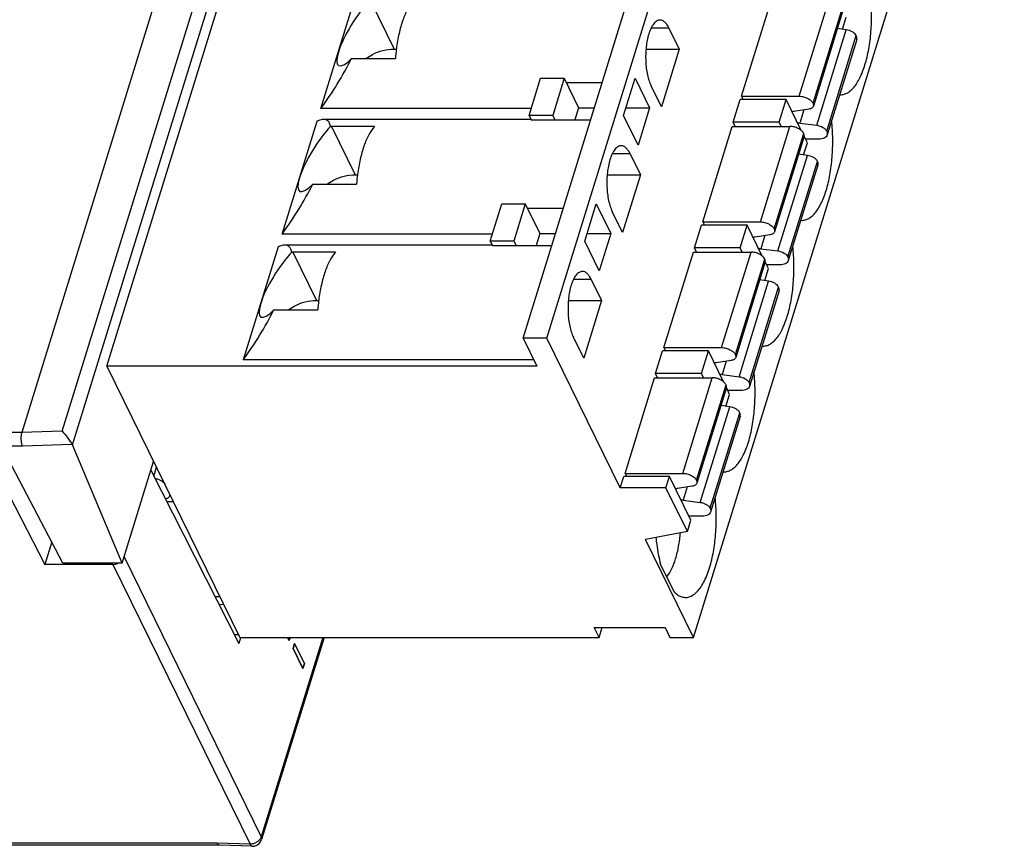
# Model space of a CAD drawing. Header units: millimetres. Extents: x 0 to 420, y 0 to 297.
# Tile 33 of 34: x 246 to 276, y 199 to 225. Entities that reach past the tile are written whole.
import ezdxf

# ---------------------------------------------------------------- set-up
doc = ezdxf.new("R2010")
doc.units = ezdxf.units.MM
doc.header["$LTSCALE"] = 23.1
doc.layers.get('0').update_dxf_attribs({"linetype": 'CONTINUOUS'})
doc.layers.add('000', color=7, linetype='CONTINUOUS')
doc.layers.add('03___PRT_ALL_CURVES', color=7, linetype='CONTINUOUS')

msp = doc.modelspace()

# ---------------------------------------------------------------- linework, layer by layer
at = {"color": 7, "linetype": 'Continuous'}
for p, q in [((257.369, 249.475), (245.848, 212.193)), ((247.115, 212.236), (258.636, 249.519)), ((247.428, 211.805), (259.095, 249.558)), ((261.476, 215.13), (271.159, 246.463)), ((262.213, 215.13), (271.896, 246.463)), ((248.502, 214.26), (258.184, 245.593)), ((266.789, 205.806), (276.471, 237.139)), ((255.175, 222.293), (256.262, 225.81)), ((256.714, 225.648), (257.453, 224.144)), ((268.285, 222.672), (269.205, 225.649)), ((270.081, 222.672), (271.001, 225.649)), ((270.51, 222.455), (271.43, 225.431)), ((271.44, 225.343), (270.52, 222.366)), ((271.428, 224.759), (271.543, 225.133)), ((266.021, 224.797), (265.464, 224.797)), ((266.021, 224.797), (266.341, 224.144)), ((270.624, 221.767), (271.544, 224.744)), ((271.544, 224.744), (271.266, 224.781)), ((270.937, 221.584), (271.857, 224.561)), ((271.871, 224.443), (270.951, 221.466)), ((257.453, 224.144), (257.524, 224.144)), ((265.305, 224.144), (266.341, 224.144)), ((266.341, 224.144), (265.784, 222.342)), ((256.158, 223.847), (257.493, 223.847)), ((261.66, 222.073), (262.018, 223.232)), ((262.018, 223.232), (262.755, 223.232)), ((262.755, 223.232), (262.397, 222.073)), ((262.755, 223.232), (263.206, 222.312)), ((263.937, 223.093), (262.823, 223.093)), ((264.607, 222.073), (264.965, 223.232)), ((264.965, 223.232), (265.417, 222.312)), ((265.784, 222.342), (265.464, 222.995)), ((268.023, 221.865), (268.241, 222.57)), ((269.668, 222.57), (268.241, 222.57)), ((268.285, 222.672), (270.081, 222.672)), ((268.285, 222.672), (268.335, 222.57)), ((269.451, 221.865), (269.668, 222.57)), ((270.14, 221.61), (269.668, 222.57)), ((261.728, 222.293), (255.175, 222.293)), ((263.206, 222.312), (263.089, 221.933)), ((263.206, 222.312), (263.696, 222.312)), ((264.681, 222.312), (265.417, 222.312)), ((265.417, 222.312), (265.059, 221.153)), ((270.377, 222.272), (269.916, 222.202)), ((270.222, 222.248), (270.095, 221.837)), ((253.965, 218.376), (255.052, 221.893)), ((261.719, 221.951), (255.261, 221.951)), ((262.397, 222.073), (261.66, 222.073)), ((261.66, 222.073), (261.728, 221.933)), ((261.728, 221.933), (263.579, 221.933)), ((262.397, 222.073), (262.465, 221.933)), ((265.059, 221.153), (264.607, 222.073)), ((269.451, 221.865), (268.023, 221.865)), ((268.088, 221.732), (268.023, 221.865)), ((269.516, 221.732), (269.451, 221.865)), ((256.84, 221.732), (255.504, 221.732)), ((255.504, 221.732), (256.242, 220.227)), ((267.074, 218.756), (267.994, 221.732)), ((267.994, 221.732), (269.79, 221.732)), ((268.87, 218.756), (269.79, 221.732)), ((270.095, 221.837), (270.624, 221.767)), ((269.3, 218.538), (270.219, 221.515)), ((270.23, 221.426), (269.31, 218.449)), ((270.333, 221.216), (270.23, 221.426)), ((270.691, 221.336), (270.274, 221.336)), ((270.217, 220.843), (270.333, 221.216)), ((264.81, 220.88), (264.254, 220.88)), ((264.81, 220.88), (265.13, 220.227)), ((269.414, 217.851), (270.334, 220.827)), ((269.727, 217.668), (270.646, 220.644)), ((270.334, 220.827), (270.056, 220.864)), ((270.66, 220.526), (269.74, 217.55)), ((256.242, 220.227), (256.313, 220.227)), ((264.095, 220.227), (265.13, 220.227)), ((265.13, 220.227), (264.574, 218.426)), ((254.947, 219.93), (256.283, 219.93)), ((260.449, 218.156), (260.808, 219.315)), ((260.808, 219.315), (261.544, 219.315)), ((261.544, 219.315), (261.186, 218.156)), ((261.544, 219.315), (261.996, 218.395)), ((262.726, 219.176), (261.613, 219.176)), ((263.397, 218.156), (263.755, 219.315)), ((263.755, 219.315), (264.206, 218.395)), ((264.574, 218.426), (264.253, 219.078)), ((266.813, 217.949), (267.03, 218.654)), ((268.458, 218.654), (267.03, 218.654)), ((267.074, 218.756), (268.87, 218.756)), ((267.074, 218.756), (267.124, 218.654)), ((268.24, 217.949), (268.458, 218.654)), ((268.929, 217.693), (268.458, 218.654)), ((260.517, 218.376), (253.965, 218.376)), ((261.996, 218.395), (261.879, 218.017)), ((261.996, 218.395), (262.485, 218.395)), ((263.471, 218.395), (264.206, 218.395)), ((264.206, 218.395), (263.848, 217.236)), ((269.167, 218.355), (268.706, 218.285)), ((269.012, 218.332), (268.885, 217.92)), ((253.841, 217.977), (252.754, 214.459)), ((260.509, 218.034), (254.05, 218.034)), ((261.186, 218.156), (260.449, 218.156)), ((260.449, 218.156), (260.518, 218.017)), ((260.518, 218.017), (262.368, 218.017)), ((261.186, 218.156), (261.255, 218.017)), ((263.848, 217.236), (263.397, 218.156)), ((268.24, 217.949), (266.813, 217.949)), ((266.878, 217.816), (266.813, 217.949)), ((268.305, 217.816), (268.24, 217.949)), ((268.885, 217.92), (269.414, 217.851)), ((255.629, 217.815), (254.294, 217.815)), ((254.294, 217.815), (255.032, 216.311)), ((265.864, 214.839), (266.784, 217.816)), ((266.784, 217.816), (268.58, 217.816)), ((267.66, 214.839), (268.58, 217.816)), ((268.089, 214.621), (269.009, 217.598)), ((269.019, 217.509), (268.1, 214.533)), ((269.007, 216.926), (269.122, 217.3)), ((269.122, 217.3), (269.019, 217.51)), ((269.48, 217.419), (269.064, 217.419)), ((263.6, 216.963), (263.044, 216.963)), ((263.6, 216.963), (263.92, 216.311)), ((269.124, 216.911), (268.846, 216.947)), ((268.204, 213.934), (269.124, 216.911)), ((268.516, 213.751), (269.436, 216.728)), ((269.45, 216.61), (268.53, 213.633)), ((255.032, 216.311), (255.103, 216.311)), ((262.884, 216.311), (263.92, 216.311)), ((263.92, 216.311), (263.363, 214.509)), ((253.737, 216.013), (255.073, 216.013)), ((262.213, 215.13), (261.476, 215.13)), ((261.476, 215.13), (261.903, 214.26)), ((264.501, 210.468), (262.213, 215.13)), ((263.363, 214.509), (263.043, 215.162)), ((265.864, 214.839), (267.66, 214.839)), ((265.864, 214.839), (265.914, 214.737)), ((265.602, 214.032), (265.82, 214.737)), ((267.248, 214.737), (265.82, 214.737)), ((267.03, 214.032), (267.248, 214.737)), ((267.719, 213.777), (267.248, 214.737)), ((261.903, 214.26), (248.502, 214.26)), ((248.502, 214.26), (252.65, 205.806)), ((261.805, 214.459), (252.754, 214.459)), ((267.956, 214.438), (267.495, 214.369)), ((267.802, 214.415), (267.675, 214.004)), ((264.654, 210.922), (265.574, 213.899)), ((265.574, 213.899), (267.37, 213.899)), ((267.03, 214.032), (265.602, 214.032)), ((265.668, 213.899), (265.602, 214.032)), ((266.45, 210.922), (267.37, 213.899)), ((267.095, 213.899), (267.03, 214.032)), ((267.675, 214.004), (268.204, 213.934)), ((266.879, 210.705), (267.799, 213.681)), ((267.809, 213.593), (266.889, 210.616)), ((267.912, 213.383), (267.809, 213.593)), ((267.797, 213.009), (267.912, 213.383)), ((268.27, 213.502), (267.854, 213.502)), ((266.993, 210.017), (267.913, 212.994)), ((267.913, 212.994), (267.635, 213.031)), ((267.306, 209.834), (268.226, 212.811)), ((268.24, 212.693), (267.32, 209.716)), ((245.848, 212.193), (245.476, 212.193)), ((247.115, 212.236), (245.848, 212.193)), ((244.569, 211.956), (246.57, 208.083)), ((245.874, 211.77), (245.219, 211.77)), ((247.135, 208.126), (245.219, 211.77)), ((247.42, 211.822), (245.874, 211.77)), ((248.978, 208.126), (247.428, 211.805)), ((248.978, 208.126), (249.957, 211.295)), ((249.871, 211.017), (252.614, 205.624)), ((249.962, 210.838), (250.047, 211.112)), ((264.501, 210.468), (264.61, 210.82)), ((266.037, 210.82), (264.61, 210.82)), ((264.654, 210.922), (266.45, 210.922)), ((264.654, 210.922), (264.704, 210.82)), ((265.928, 210.468), (266.037, 210.82)), ((266.702, 209.466), (266.037, 210.82)), ((266.746, 210.522), (266.285, 210.452)), ((265.928, 210.468), (264.501, 210.468)), ((266.593, 209.114), (265.928, 210.468)), ((266.591, 210.498), (266.464, 210.087)), ((250.366, 210.044), (250.571, 210.044)), ((266.464, 210.087), (266.993, 210.017)), ((267.06, 209.586), (266.643, 209.586)), ((266.593, 209.114), (266.702, 209.466)), ((266.593, 209.114), (265.292, 208.856)), ((246.787, 208.788), (246.57, 208.083)), ((266.789, 205.806), (265.292, 208.856)), ((248.688, 208.083), (246.57, 208.083)), ((248.978, 208.126), (247.135, 208.126)), ((248.688, 208.083), (252.966, 199.365)), ((249.037, 208.318), (253.315, 199.6)), ((266.182, 207.233), (265.759, 208.094)), ((251.871, 207.085), (252.023, 207.085)), ((252.028, 207.074), (251.964, 207.085)), ((251.991, 206.849), (252.147, 206.831)), ((252.471, 205.905), (252.602, 205.905)), ((263.689, 206.117), (265.899, 206.117)), ((263.841, 205.806), (263.689, 206.117)), ((263.841, 205.806), (263.937, 206.117)), ((265.899, 206.117), (266.052, 205.806)), ((252.668, 205.8), (252.614, 205.624)), ((252.65, 205.806), (263.841, 205.806)), ((255.233, 205.806), (253.315, 199.6)), ((255.27, 205.806), (253.325, 199.512)), ((266.052, 205.806), (266.789, 205.806)), ((251.943, 199.399), (200.173, 199.399)), ((252.012, 199.334), (200.245, 199.334)), ((252.966, 199.365), (251.943, 199.399)), ((253.029, 199.3), (252.01, 199.334))]:
    msp.add_line(p, q, dxfattribs=at)
for centre, radius, start, end in [((263.358, 223.403), 5.881, 172.8396, 175.6753), ((263.139, 223.43), 5.66, 172.6339, 172.8302), ((256.158, 224.726), 0.88, 268.2032, 270.0009), ((255.504, 219.582), 2.15, 90.002, 90.7426), ((262.147, 219.486), 5.881, 172.8396, 175.6753), ((261.928, 219.513), 5.66, 172.6339, 172.8302), ((254.947, 220.81), 0.88, 268.2032, 270.0009), ((254.294, 215.665), 2.15, 90.002, 90.7426), ((260.937, 215.57), 5.881, 172.8396, 175.6753), ((260.718, 215.596), 5.66, 172.6339, 172.8302), ((253.737, 216.893), 0.88, 268.2032, 270.0009), ((248.675, 208.493), 0.411, 287.6472, 296.6163), ((253.039, 199.6), 0.3, 281.5254, 342.8695), ((252.98, 199.741), 0.367, 312.4136, 315.3523), ((252.966, 199.698), 0.333, 270.0154, 273.1568), ((253.038, 199.603), 0.303, 268.2228, 281.5471)]:
    msp.add_arc(centre, radius, start, end, dxfattribs=at)
for centre, major_axis, ratio, start_param, end_param in [((256.427, 224.766), (0.708, 1.137), 0.244747, 0.848244, 3.937657), ((255.041, 223.367), (1.54, 2.471), 0.244747, -1.86384, -1.226461), ((253.83, 219.451), (1.54, 2.471), 0.244747, -0.270824, 0.366555), ((255.217, 220.849), (0.708, 1.137), 0.244747, 0.848244, 3.937657), ((253.83, 219.451), (1.54, 2.471), 0.244747, -1.86384, -1.226461), ((252.62, 215.534), (1.54, 2.471), 0.244747, -0.270824, 0.366555), ((254.006, 216.933), (0.708, 1.137), 0.244747, 0.848244, 3.937657), ((252.62, 215.534), (1.54, 2.471), 0.244747, -1.86384, -1.226461), ((247.147, 211.814), (0.287, -0.087), 0.566235, 0.43974, 0.533342)]:
    msp.add_ellipse(centre, major_axis=major_axis, ratio=ratio, start_param=start_param, end_param=end_param, dxfattribs=at)
for points, knots in [([(258.05, 225.648), (257.982, 225.57), (257.857, 225.374), (257.712, 225.028), (257.597, 224.613), (257.545, 224.313), (257.525, 224.155)], [0, 0, 0, 0, 0.195062, 0.430296, 0.701238, 1, 1, 1, 1]), ([(272.128, 223.648), (272.178, 223.809), (272.258, 224.153), (272.326, 224.694), (272.343, 225.26), (272.32, 225.642), (272.3, 225.831)], [0, 0, 0, 0, 0.229122, 0.479852, 0.740886, 1, 1, 1, 1]), ([(265.742, 225.046), (265.725, 225.046), (265.69, 225.041), (265.639, 225.018), (265.591, 224.981), (265.525, 224.909), (265.453, 224.785), (265.411, 224.673), (265.391, 224.611)], [0, 0, 0, 0, 0.085909, 0.177559, 0.279423, 0.394387, 0.668186, 1, 1, 1, 1]), ([(266.021, 224.797), (266.002, 224.834), (265.965, 224.9), (265.897, 224.981), (265.823, 225.033), (265.768, 225.046), (265.742, 225.046)], [0, 0, 0, 0, 0.315764, 0.582148, 0.804579, 1, 1, 1, 1]), ([(271.857, 224.561), (271.845, 224.585), (271.809, 224.63), (271.708, 224.704), (271.611, 224.736), (271.544, 224.744)], [0, 0, 0, 0, 0.210468, 0.458148, 1, 1, 1, 1]), ([(265.391, 224.611), (265.351, 224.481), (265.299, 224.199), (265.286, 223.77), (265.328, 223.414), (265.395, 223.158), (265.439, 223.046), (265.464, 222.995)], [0, 0, 0, 0, 0.247323, 0.519137, 0.780676, 0.897358, 1, 1, 1, 1]), ([(271.871, 224.443), (271.876, 224.461), (271.879, 224.503), (271.866, 224.542), (271.857, 224.561)], [0, 0, 0, 0, 0.474239, 1, 1, 1, 1]), ([(256.575, 223.847), (256.639, 223.894), (256.905, 224.058), (257.221, 224.144), (257.453, 224.144)], [0, 0, 0, 0, 0.25557, 1, 1, 1, 1]), ([(271.34, 222.723), (271.377, 222.719), (271.455, 222.723), (271.57, 222.764), (271.68, 222.838), (271.785, 222.945), (271.883, 223.082), (272.012, 223.313), (272.085, 223.509), (272.128, 223.648)], [0, 0, 0, 0, 0.086462, 0.177043, 0.277288, 0.390907, 0.51981, 0.664655, 1, 1, 1, 1]), ([(270.081, 222.672), (270.125, 222.672), (270.215, 222.66), (270.339, 222.614), (270.443, 222.547), (270.494, 222.486), (270.51, 222.455)], [0, 0, 0, 0, 0.264742, 0.536643, 0.788515, 1, 1, 1, 1]), ([(269.916, 222.202), (269.911, 222.201), (269.89, 222.198), (269.871, 222.192), (269.857, 222.186)], [0, 0, 0, 0, 0.262057, 1, 1, 1, 1]), ([(270.52, 222.366), (270.516, 222.354), (270.503, 222.33), (270.471, 222.302), (270.427, 222.282), (270.395, 222.274), (270.377, 222.272)], [0, 0, 0, 0, 0.211848, 0.442618, 0.704578, 1, 1, 1, 1]), ([(270.51, 222.455), (270.517, 222.44), (270.527, 222.411), (270.524, 222.38), (270.52, 222.366)], [0, 0, 0, 0, 0.525581, 1, 1, 1, 1]), ([(270.918, 219.732), (270.968, 219.892), (271.048, 220.236), (271.115, 220.777), (271.133, 221.343), (271.11, 221.725), (271.09, 221.914)], [0, 0, 0, 0, 0.229122, 0.479852, 0.740886, 1, 1, 1, 1]), ([(256.84, 221.732), (256.771, 221.653), (256.647, 221.458), (256.502, 221.112), (256.387, 220.697), (256.335, 220.397), (256.314, 220.239)], [0, 0, 0, 0, 0.195062, 0.430296, 0.701238, 1, 1, 1, 1]), ([(270.219, 221.515), (270.204, 221.546), (270.152, 221.607), (270.049, 221.674), (269.924, 221.72), (269.834, 221.732), (269.79, 221.732)], [0, 0, 0, 0, 0.211485, 0.463357, 0.735258, 1, 1, 1, 1]), ([(270.02, 221.853), (270.027, 221.851), (270.051, 221.844), (270.076, 221.839), (270.095, 221.837)], [0, 0, 0, 0, 0.252863, 1, 1, 1, 1]), ([(270.624, 221.767), (270.691, 221.759), (270.788, 221.727), (270.889, 221.653), (270.925, 221.608), (270.937, 221.584)], [0, 0, 0, 0, 0.541852, 0.789532, 1, 1, 1, 1]), ([(270.937, 221.584), (270.946, 221.565), (270.959, 221.526), (270.956, 221.485), (270.951, 221.466)], [0, 0, 0, 0, 0.525761, 1, 1, 1, 1]), ([(270.23, 221.426), (270.234, 221.44), (270.236, 221.471), (270.226, 221.5), (270.219, 221.515)], [0, 0, 0, 0, 0.474419, 1, 1, 1, 1]), ([(270.951, 221.466), (270.945, 221.446), (270.92, 221.407), (270.86, 221.366), (270.781, 221.341), (270.722, 221.336), (270.691, 221.336)], [0, 0, 0, 0, 0.202214, 0.430015, 0.696253, 1, 1, 1, 1]), ([(264.532, 221.129), (264.515, 221.129), (264.48, 221.124), (264.429, 221.101), (264.38, 221.064), (264.315, 220.992), (264.242, 220.869), (264.2, 220.757), (264.181, 220.694)], [0, 0, 0, 0, 0.085909, 0.177559, 0.279423, 0.394387, 0.668186, 1, 1, 1, 1]), ([(264.81, 220.88), (264.792, 220.917), (264.754, 220.983), (264.686, 221.064), (264.612, 221.116), (264.557, 221.129), (264.532, 221.129)], [0, 0, 0, 0, 0.315764, 0.582148, 0.804579, 1, 1, 1, 1]), ([(264.181, 220.694), (264.141, 220.564), (264.089, 220.282), (264.076, 219.853), (264.117, 219.497), (264.185, 219.241), (264.229, 219.129), (264.253, 219.078)], [0, 0, 0, 0, 0.247323, 0.519137, 0.780676, 0.897358, 1, 1, 1, 1]), ([(270.646, 220.644), (270.635, 220.668), (270.599, 220.714), (270.497, 220.787), (270.401, 220.819), (270.334, 220.827)], [0, 0, 0, 0, 0.210468, 0.458148, 1, 1, 1, 1]), ([(270.66, 220.526), (270.666, 220.545), (270.669, 220.586), (270.656, 220.625), (270.646, 220.644)], [0, 0, 0, 0, 0.474239, 1, 1, 1, 1]), ([(255.365, 219.93), (255.429, 219.977), (255.694, 220.141), (256.01, 220.227), (256.242, 220.227)], [0, 0, 0, 0, 0.25557, 1, 1, 1, 1]), ([(270.129, 218.807), (270.167, 218.803), (270.245, 218.806), (270.359, 218.847), (270.47, 218.922), (270.574, 219.028), (270.673, 219.165), (270.801, 219.396), (270.875, 219.593), (270.918, 219.732)], [0, 0, 0, 0, 0.086462, 0.177043, 0.277288, 0.390907, 0.51981, 0.664655, 1, 1, 1, 1]), ([(268.87, 218.756), (268.915, 218.756), (269.004, 218.743), (269.129, 218.698), (269.233, 218.63), (269.284, 218.57), (269.3, 218.538)], [0, 0, 0, 0, 0.264742, 0.536643, 0.788515, 1, 1, 1, 1]), ([(269.3, 218.538), (269.307, 218.524), (269.316, 218.494), (269.314, 218.463), (269.31, 218.449)], [0, 0, 0, 0, 0.525581, 1, 1, 1, 1]), ([(268.706, 218.285), (268.7, 218.285), (268.68, 218.281), (268.66, 218.275), (268.646, 218.27)], [0, 0, 0, 0, 0.262057, 1, 1, 1, 1]), ([(269.31, 218.449), (269.306, 218.437), (269.293, 218.413), (269.26, 218.385), (269.217, 218.365), (269.184, 218.358), (269.167, 218.355)], [0, 0, 0, 0, 0.211848, 0.442618, 0.704578, 1, 1, 1, 1]), ([(268.81, 217.936), (268.816, 217.934), (268.841, 217.928), (268.866, 217.923), (268.885, 217.92)], [0, 0, 0, 0, 0.252863, 1, 1, 1, 1]), ([(269.708, 215.815), (269.757, 215.976), (269.838, 216.32), (269.905, 216.86), (269.922, 217.427), (269.9, 217.809), (269.879, 217.998)], [0, 0, 0, 0, 0.229122, 0.479852, 0.740886, 1, 1, 1, 1]), ([(255.629, 217.815), (255.561, 217.736), (255.436, 217.541), (255.291, 217.195), (255.176, 216.78), (255.125, 216.48), (255.104, 216.322)], [0, 0, 0, 0, 0.195062, 0.430296, 0.701238, 1, 1, 1, 1]), ([(269.009, 217.598), (268.994, 217.63), (268.942, 217.69), (268.838, 217.758), (268.714, 217.803), (268.624, 217.816), (268.58, 217.816)], [0, 0, 0, 0, 0.211485, 0.463357, 0.735258, 1, 1, 1, 1]), ([(269.019, 217.509), (269.024, 217.523), (269.026, 217.554), (269.016, 217.584), (269.009, 217.598)], [0, 0, 0, 0, 0.474419, 1, 1, 1, 1]), ([(269.414, 217.851), (269.481, 217.842), (269.578, 217.81), (269.679, 217.737), (269.715, 217.691), (269.727, 217.668)], [0, 0, 0, 0, 0.541852, 0.789532, 1, 1, 1, 1]), ([(269.727, 217.668), (269.736, 217.649), (269.749, 217.61), (269.746, 217.568), (269.74, 217.55)], [0, 0, 0, 0, 0.525761, 1, 1, 1, 1]), ([(269.74, 217.55), (269.734, 217.53), (269.71, 217.49), (269.65, 217.449), (269.57, 217.424), (269.512, 217.419), (269.48, 217.419)], [0, 0, 0, 0, 0.202214, 0.430015, 0.696253, 1, 1, 1, 1]), ([(263.321, 217.213), (263.305, 217.213), (263.269, 217.207), (263.219, 217.184), (263.17, 217.147), (263.104, 217.076), (263.032, 216.952), (262.99, 216.84), (262.971, 216.777)], [0, 0, 0, 0, 0.085909, 0.177559, 0.279423, 0.394387, 0.668186, 1, 1, 1, 1]), ([(263.6, 216.963), (263.582, 217), (263.544, 217.067), (263.476, 217.148), (263.402, 217.2), (263.347, 217.213), (263.321, 217.213)], [0, 0, 0, 0, 0.315764, 0.582148, 0.804579, 1, 1, 1, 1]), ([(262.971, 216.777), (262.931, 216.648), (262.879, 216.366), (262.866, 215.936), (262.907, 215.58), (262.974, 215.325), (263.018, 215.212), (263.043, 215.162)], [0, 0, 0, 0, 0.247323, 0.519137, 0.780676, 0.897358, 1, 1, 1, 1]), ([(269.436, 216.728), (269.425, 216.751), (269.388, 216.797), (269.287, 216.87), (269.191, 216.902), (269.124, 216.911)], [0, 0, 0, 0, 0.210468, 0.458148, 1, 1, 1, 1]), ([(269.45, 216.61), (269.456, 216.628), (269.459, 216.67), (269.445, 216.709), (269.436, 216.728)], [0, 0, 0, 0, 0.474239, 1, 1, 1, 1]), ([(254.154, 216.014), (254.219, 216.061), (254.484, 216.224), (254.8, 216.311), (255.032, 216.311)], [0, 0, 0, 0, 0.25557, 1, 1, 1, 1]), ([(268.919, 214.89), (268.956, 214.886), (269.034, 214.889), (269.149, 214.93), (269.259, 215.005), (269.364, 215.112), (269.463, 215.248), (269.591, 215.48), (269.665, 215.676), (269.708, 215.815)], [0, 0, 0, 0, 0.086462, 0.177043, 0.277288, 0.390907, 0.51981, 0.664655, 1, 1, 1, 1]), ([(267.66, 214.839), (267.704, 214.839), (267.794, 214.827), (267.919, 214.781), (268.022, 214.714), (268.074, 214.653), (268.089, 214.621)], [0, 0, 0, 0, 0.264742, 0.536643, 0.788515, 1, 1, 1, 1]), ([(268.1, 214.533), (268.096, 214.521), (268.083, 214.497), (268.05, 214.469), (268.007, 214.448), (267.974, 214.441), (267.956, 214.438)], [0, 0, 0, 0, 0.211848, 0.442618, 0.704578, 1, 1, 1, 1]), ([(268.089, 214.621), (268.096, 214.607), (268.106, 214.578), (268.104, 214.547), (268.1, 214.533)], [0, 0, 0, 0, 0.525581, 1, 1, 1, 1]), ([(267.495, 214.369), (267.49, 214.368), (267.47, 214.364), (267.45, 214.359), (267.436, 214.353)], [0, 0, 0, 0, 0.262057, 1, 1, 1, 1]), ([(267.799, 213.681), (267.783, 213.713), (267.732, 213.774), (267.628, 213.841), (267.504, 213.887), (267.414, 213.899), (267.37, 213.899)], [0, 0, 0, 0, 0.211485, 0.463357, 0.735258, 1, 1, 1, 1]), ([(267.6, 214.019), (267.606, 214.018), (267.63, 214.011), (267.656, 214.006), (267.675, 214.004)], [0, 0, 0, 0, 0.252863, 1, 1, 1, 1]), ([(268.204, 213.934), (268.271, 213.926), (268.367, 213.894), (268.468, 213.82), (268.505, 213.775), (268.516, 213.751)], [0, 0, 0, 0, 0.541852, 0.789532, 1, 1, 1, 1]), ([(268.497, 211.898), (268.547, 212.059), (268.627, 212.403), (268.695, 212.944), (268.712, 213.51), (268.689, 213.892), (268.669, 214.081)], [0, 0, 0, 0, 0.229122, 0.479852, 0.740886, 1, 1, 1, 1]), ([(267.809, 213.593), (267.813, 213.607), (267.816, 213.638), (267.806, 213.667), (267.799, 213.681)], [0, 0, 0, 0, 0.474419, 1, 1, 1, 1]), ([(268.53, 213.633), (268.524, 213.613), (268.5, 213.574), (268.439, 213.532), (268.36, 213.507), (268.301, 213.502), (268.27, 213.502)], [0, 0, 0, 0, 0.202214, 0.430015, 0.696253, 1, 1, 1, 1]), ([(268.516, 213.751), (268.526, 213.732), (268.539, 213.693), (268.536, 213.651), (268.53, 213.633)], [0, 0, 0, 0, 0.525761, 1, 1, 1, 1]), ([(268.226, 212.811), (268.214, 212.835), (268.178, 212.88), (268.077, 212.954), (267.98, 212.986), (267.913, 212.994)], [0, 0, 0, 0, 0.210468, 0.458148, 1, 1, 1, 1]), ([(268.24, 212.693), (268.245, 212.711), (268.248, 212.753), (268.235, 212.792), (268.226, 212.811)], [0, 0, 0, 0, 0.474239, 1, 1, 1, 1]), ([(245.848, 212.193), (245.837, 212.159), (245.824, 212.085), (245.822, 211.972), (245.837, 211.864), (245.859, 211.797), (245.874, 211.77)], [0, 0, 0, 0, 0.24706, 0.518671, 0.780325, 1, 1, 1, 1]), ([(247.115, 212.236), (247.169, 212.174), (247.249, 212.073), (247.35, 211.934), (247.399, 211.859), (247.42, 211.822)], [0, 0, 0, 0, 0.476131, 0.753625, 1, 1, 1, 1]), ([(267.709, 210.974), (267.746, 210.969), (267.824, 210.973), (267.939, 211.014), (268.049, 211.089), (268.154, 211.195), (268.252, 211.332), (268.381, 211.563), (268.454, 211.759), (268.497, 211.898)], [0, 0, 0, 0, 0.086462, 0.177043, 0.277288, 0.390907, 0.51981, 0.664655, 1, 1, 1, 1]), ([(266.45, 210.922), (266.494, 210.922), (266.584, 210.91), (266.708, 210.864), (266.812, 210.797), (266.863, 210.736), (266.879, 210.705)], [0, 0, 0, 0, 0.264742, 0.536643, 0.788515, 1, 1, 1, 1]), ([(250.001, 210.762), (250.034, 210.757), (250.099, 210.742), (250.188, 210.701), (250.261, 210.648), (250.296, 210.603), (250.308, 210.58)], [0, 0, 0, 0, 0.273659, 0.543568, 0.790166, 1, 1, 1, 1]), ([(266.889, 210.616), (266.885, 210.604), (266.872, 210.58), (266.84, 210.552), (266.796, 210.532), (266.764, 210.524), (266.746, 210.522)], [0, 0, 0, 0, 0.211848, 0.442618, 0.704578, 1, 1, 1, 1]), ([(266.879, 210.705), (266.886, 210.69), (266.896, 210.661), (266.893, 210.63), (266.889, 210.616)], [0, 0, 0, 0, 0.525581, 1, 1, 1, 1]), ([(250.455, 210.211), (250.452, 210.2), (250.44, 210.178), (250.411, 210.151), (250.373, 210.131), (250.343, 210.123), (250.327, 210.12)], [0, 0, 0, 0, 0.215231, 0.447345, 0.707418, 1, 1, 1, 1]), ([(250.445, 210.3), (250.452, 210.286), (250.462, 210.256), (250.459, 210.225), (250.455, 210.211)], [0, 0, 0, 0, 0.525761, 1, 1, 1, 1]), ([(266.285, 210.452), (266.28, 210.451), (266.259, 210.448), (266.24, 210.442), (266.226, 210.436)], [0, 0, 0, 0, 0.262057, 1, 1, 1, 1]), ([(266.389, 210.103), (266.396, 210.101), (266.42, 210.094), (266.445, 210.09), (266.464, 210.087)], [0, 0, 0, 0, 0.252863, 1, 1, 1, 1]), ([(266.993, 210.017), (267.06, 210.009), (267.157, 209.977), (267.258, 209.904), (267.294, 209.858), (267.306, 209.834)], [0, 0, 0, 0, 0.541852, 0.789532, 1, 1, 1, 1]), ([(267.287, 207.982), (267.337, 208.142), (267.417, 208.486), (267.484, 209.027), (267.502, 209.593), (267.479, 209.975), (267.459, 210.164)], [0, 0, 0, 0, 0.229122, 0.479852, 0.740886, 1, 1, 1, 1]), ([(267.32, 209.716), (267.314, 209.696), (267.289, 209.657), (267.229, 209.616), (267.15, 209.591), (267.091, 209.586), (267.06, 209.586)], [0, 0, 0, 0, 0.202214, 0.430015, 0.696253, 1, 1, 1, 1]), ([(267.306, 209.834), (267.315, 209.815), (267.328, 209.776), (267.325, 209.735), (267.32, 209.716)], [0, 0, 0, 0, 0.525761, 1, 1, 1, 1]), ([(266.229, 208.261), (266.267, 208.387), (266.331, 208.655), (266.367, 208.928), (266.379, 209.072)], [0, 0, 0, 0, 0.477871, 1, 1, 1, 1]), ([(265.613, 208.92), (265.62, 208.847), (265.652, 208.569), (265.705, 208.293), (265.759, 208.094)], [0, 0, 0, 0, 0.262292, 1, 1, 1, 1]), ([(248.688, 208.083), (248.697, 208.083), (248.735, 208.085), (248.772, 208.092), (248.799, 208.101)], [0, 0, 0, 0, 0.242166, 1, 1, 1, 1]), ([(265.953, 207.699), (266.013, 207.772), (266.121, 207.955), (266.195, 208.151), (266.229, 208.261)], [0, 0, 0, 0, 0.451226, 1, 1, 1, 1]), ([(266.358, 207.099), (266.399, 207.079), (266.484, 207.051), (266.622, 207.056), (266.755, 207.11), (266.881, 207.209), (266.999, 207.348), (267.108, 207.527), (267.206, 207.741), (267.261, 207.898), (267.287, 207.982)], [0, 0, 0, 0, 0.093561, 0.183427, 0.278692, 0.386718, 0.511857, 0.65595, 0.819144, 1, 1, 1, 1]), ([(266.182, 207.233), (266.196, 207.219), (266.249, 207.167), (266.31, 207.123), (266.358, 207.099)], [0, 0, 0, 0, 0.269559, 1, 1, 1, 1]), ([(253.228, 199.47), (253.221, 199.463), (253.192, 199.438), (253.158, 199.418), (253.132, 199.405)], [0, 0, 0, 0, 0.246486, 1, 1, 1, 1]), ([(253.315, 199.6), (253.312, 199.59), (253.295, 199.546), (253.267, 199.508), (253.242, 199.483)], [0, 0, 0, 0, 0.236029, 1, 1, 1, 1]), ([(253.315, 199.6), (253.322, 199.586), (253.332, 199.557), (253.33, 199.525), (253.325, 199.512)], [0, 0, 0, 0, 0.52601, 1, 1, 1, 1]), ([(252.01, 199.334), (252.004, 199.334), (251.986, 199.339), (251.962, 199.362), (251.949, 199.386), (251.943, 199.399)], [0, 0, 0, 0, 0.192609, 0.54138, 1, 1, 1, 1]), ([(253.029, 199.3), (253.023, 199.3), (253.006, 199.305), (252.983, 199.329), (252.972, 199.352), (252.966, 199.365)], [0, 0, 0, 0, 0.188896, 0.535849, 1, 1, 1, 1]), ([(253.132, 199.405), (253.12, 199.399), (253.073, 199.379), (253.022, 199.368), (252.984, 199.366)], [0, 0, 0, 0, 0.255858, 1, 1, 1, 1])]:
    msp.add_open_spline(points, degree=3, knots=knots, dxfattribs=at)
msp.add_open_spline([(249.025, 208.286), (249.029, 208.297), (249.034, 208.307), (249.037, 208.318)], degree=3, dxfattribs=at)
at = {"layer": '000', "color": 7, "linetype": 'Continuous'}
for p, q in [((254.135, 205.806), (254.182, 205.711)), ((254.182, 205.711), (254.211, 205.806)), ((254.352, 205.619), (254.304, 205.462)), ((254.658, 204.997), (254.352, 205.619)), ((254.304, 205.462), (254.609, 204.841)), ((254.609, 204.841), (254.658, 204.997))]:
    msp.add_line(p, q, dxfattribs=at)
at = {"layer": '03___PRT_ALL_CURVES', "color": 7, "linetype": 'Continuous'}
for p, q in [((254.182, 205.711), (254.135, 205.806)), ((254.211, 205.806), (254.182, 205.711)), ((254.304, 205.462), (254.352, 205.619)), ((254.352, 205.619), (254.658, 204.997)), ((254.609, 204.841), (254.304, 205.462)), ((254.658, 204.997), (254.609, 204.841))]:
    msp.add_line(p, q, dxfattribs=at)

doc.saveas('drawing.dxf')
